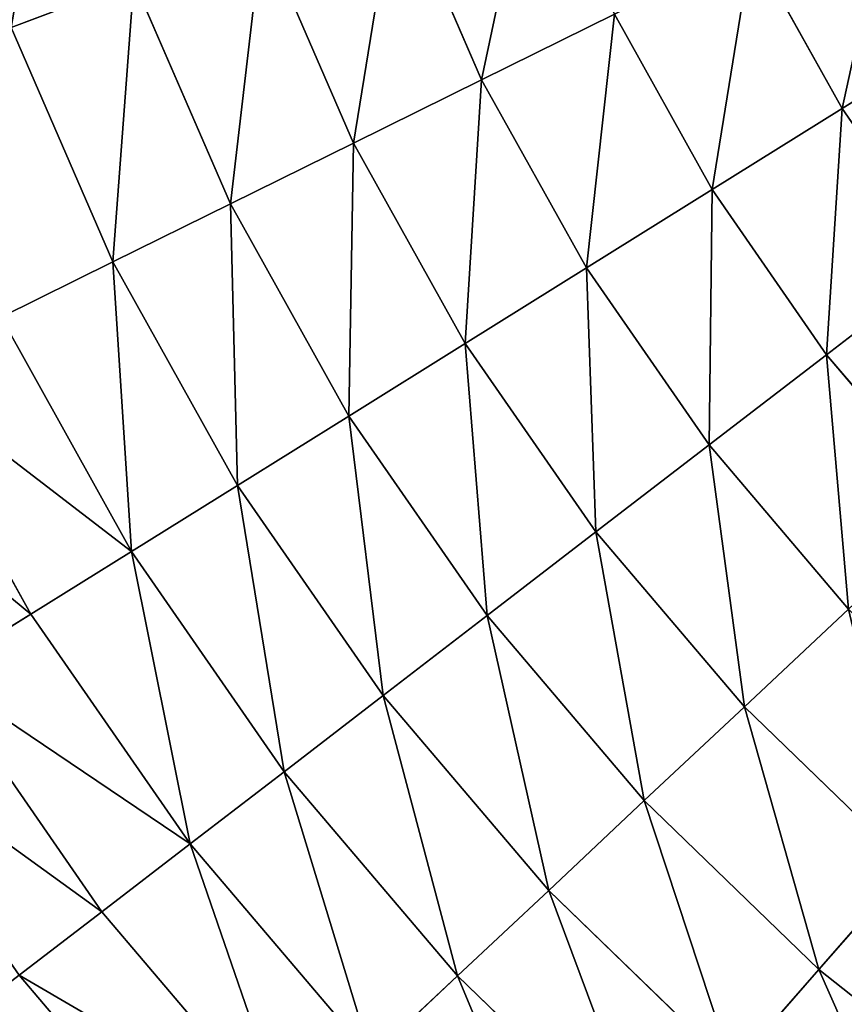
# Model space of a CAD drawing. Extents: x 5 to 965, y 4 to 104.
# Tile 14 of 256: x 22 to 33, y 28 to 41. Entities that reach past the tile are written whole.
import ezdxf

# ---------------------------------------------------------------- set-up
doc = ezdxf.new("R2010")
doc.units = 0
doc.layers.get('0').update_dxf_attribs({"color": 13, "linetype": 'CONTINUOUS'})

# ---------------------------------------------------------------- blocks, each defined once
blk = doc.blocks.new('COMPONENT_4')
for p, q in [((22.13, 39.469, 9.779), (23.294, 36.79, 9.779)), ((22.13, 39.469, 90.1), (23.294, 36.79, 90.1)), ((20.318, 38.785, 11.289), (21.557, 35.932, 11.289)), ((20.318, 38.785, 88.59), (21.557, 35.932, 88.59)), ((26.956, 38.6, 7.053), (28.182, 36.398, 7.053)), ((26.956, 38.6, 92.826), (28.182, 36.398, 92.826)), ((18.577, 38.128, 12.892), (16.912, 37.5, 14.584)), ((18.577, 38.128, 86.987), (16.912, 37.5, 85.295)), ((18.577, 38.128, 12.892), (19.889, 35.108, 12.892)), ((18.577, 38.128, 86.987), (19.889, 35.108, 86.987)), ((25.095, 37.68, 8.366), (23.294, 36.79, 9.779)), ((23.294, 36.79, 90.1), (25.095, 37.68, 91.513)), ((25.095, 37.68, 8.366), (26.42, 35.301, 8.366)), ((25.095, 37.68, 91.513), (26.42, 35.301, 91.513)), ((29.996, 37.529, 5.844), (28.182, 36.398, 7.053)), ((28.182, 36.398, 92.826), (29.996, 37.529, 94.036)), ((16.912, 37.5, 14.584), (18.294, 34.319, 14.584)), ((16.912, 37.5, 85.295), (18.294, 34.319, 85.295)), ((23.294, 36.79, 9.779), (21.557, 35.932, 11.289)), ((21.557, 35.932, 88.59), (23.294, 36.79, 90.1)), ((23.294, 36.79, 9.779), (24.715, 34.238, 9.779)), ((23.294, 36.79, 90.1), (24.715, 34.238, 90.1)), ((28.182, 36.398, 7.053), (26.42, 35.301, 8.366)), ((26.42, 35.301, 91.513), (28.182, 36.398, 92.826)), ((28.182, 36.398, 7.053), (29.617, 34.327, 7.053)), ((28.182, 36.398, 92.826), (29.617, 34.327, 92.826)), ((21.557, 35.932, 11.289), (19.889, 35.108, 12.892)), ((19.889, 35.108, 86.987), (21.557, 35.932, 88.59)), ((21.557, 35.932, 11.289), (23.071, 33.214, 11.289)), ((21.557, 35.932, 88.59), (23.071, 33.214, 88.59)), ((26.42, 35.301, 8.366), (24.715, 34.238, 9.779)), ((24.715, 34.238, 90.1), (26.42, 35.301, 91.513)), ((26.42, 35.301, 8.366), (27.971, 33.062, 8.366)), ((26.42, 35.301, 91.513), (27.971, 33.062, 91.513)), ((19.889, 35.108, 12.892), (18.294, 34.319, 14.584)), ((18.294, 34.319, 85.295), (19.889, 35.108, 86.987)), ((19.889, 35.108, 12.892), (21.491, 32.23, 12.892)), ((19.889, 35.108, 86.987), (21.491, 32.23, 86.987)), ((18.294, 34.319, 14.584), (16.775, 33.569, 16.362)), ((16.775, 33.569, 83.518), (18.294, 34.319, 85.295)), ((18.294, 34.319, 14.584), (19.981, 31.289, 14.584)), ((18.294, 34.319, 85.295), (19.981, 31.289, 85.295)), ((29.617, 34.327, 7.053), (27.971, 33.062, 8.366)), ((29.617, 34.327, 92.826), (27.971, 33.062, 91.513)), ((24.715, 34.238, 9.779), (23.071, 33.214, 11.289)), ((23.071, 33.214, 88.59), (24.715, 34.238, 90.1)), ((24.715, 34.238, 9.779), (26.379, 31.838, 9.779)), ((24.715, 34.238, 90.1), (26.379, 31.838, 90.1)), ((16.775, 33.569, 16.362), (18.543, 30.394, 16.362)), ((16.775, 33.569, 83.518), (18.543, 30.394, 83.518)), ((23.071, 33.214, 11.289), (21.491, 32.23, 12.892)), ((21.491, 32.23, 86.987), (23.071, 33.214, 88.59)), ((23.071, 33.214, 11.289), (24.843, 30.658, 11.289)), ((23.071, 33.214, 88.59), (24.843, 30.658, 88.59)), ((27.971, 33.062, 8.366), (26.379, 31.838, 9.779)), ((27.971, 33.062, 91.513), (26.379, 31.838, 90.1)), ((27.971, 33.062, 8.366), (29.735, 30.987, 8.366)), ((27.971, 33.062, 91.513), (29.735, 30.987, 91.513)), ((15.336, 32.858, 18.22), (17.181, 29.545, 18.22)), ((15.336, 32.858, 81.659), (17.181, 29.545, 81.659)), ((21.491, 32.23, 12.892), (19.981, 31.289, 14.584)), ((19.981, 31.289, 85.295), (21.491, 32.23, 86.987)), ((21.491, 32.23, 12.892), (23.368, 29.524, 12.892)), ((21.491, 32.23, 86.987), (23.368, 29.524, 86.987)), ((26.379, 31.838, 9.779), (24.843, 30.658, 11.289)), ((26.379, 31.838, 90.1), (24.843, 30.658, 88.59)), ((26.379, 31.838, 9.779), (28.27, 29.613, 9.779)), ((26.379, 31.838, 90.1), (28.27, 29.613, 90.1)), ((19.981, 31.289, 14.584), (18.543, 30.394, 16.362)), ((18.543, 30.394, 83.518), (19.981, 31.289, 85.295)), ((19.981, 31.289, 14.584), (21.957, 28.439, 14.584)), ((19.981, 31.289, 85.295), (21.957, 28.439, 85.295)), ((24.843, 30.658, 11.289), (23.368, 29.524, 12.892)), ((24.843, 30.658, 88.59), (23.368, 29.524, 86.987)), ((24.843, 30.658, 11.289), (26.857, 28.287, 11.289)), ((24.843, 30.658, 88.59), (26.857, 28.287, 88.59)), ((18.543, 30.394, 16.362), (17.181, 29.545, 18.22)), ((17.181, 29.545, 81.659), (18.543, 30.394, 83.518)), ((18.543, 30.394, 16.362), (20.614, 27.407, 16.362)), ((18.543, 30.394, 83.518), (20.614, 27.407, 83.518)), ((17.181, 29.545, 18.22), (15.898, 28.746, 20.155)), ((15.898, 28.746, 79.725), (17.181, 29.545, 81.659)), ((17.181, 29.545, 18.22), (19.341, 26.429, 18.22)), ((17.181, 29.545, 81.659), (19.341, 26.429, 81.659)), ((23.368, 29.524, 12.892), (21.957, 28.439, 14.584)), ((23.368, 29.524, 86.987), (21.957, 28.439, 85.295)), ((23.368, 29.524, 12.892), (25.5, 27.015, 12.892)), ((23.368, 29.524, 86.987), (25.5, 27.015, 86.987)), ((28.27, 29.613, 9.779), (26.857, 28.287, 11.289)), ((26.857, 28.287, 88.59), (28.27, 29.613, 90.1)), ((15.898, 28.746, 20.155), (18.143, 25.508, 20.155)), ((15.898, 28.746, 79.725), (18.143, 25.508, 79.725)), ((21.957, 28.439, 14.584), (20.614, 27.407, 16.362)), ((21.957, 28.439, 85.295), (20.614, 27.407, 83.518)), ((21.957, 28.439, 14.584), (24.203, 25.797, 14.584)), ((21.957, 28.439, 85.295), (24.203, 25.797, 85.295)), ((26.857, 28.287, 11.289), (25.5, 27.015, 12.892)), ((25.5, 27.015, 86.987), (26.857, 28.287, 88.59)), ((26.857, 28.287, 11.289), (29.094, 26.126, 11.289)), ((26.857, 28.287, 88.59), (29.094, 26.126, 88.59)), ((20.614, 27.407, 16.362), (19.341, 26.429, 18.22)), ((20.614, 27.407, 83.518), (19.341, 26.429, 81.659)), ((20.614, 27.407, 16.362), (22.967, 24.638, 16.362)), ((20.614, 27.407, 83.518), (22.967, 24.638, 83.518)), ((25.5, 27.015, 12.892), (24.203, 25.797, 14.584)), ((24.203, 25.797, 85.295), (25.5, 27.015, 86.987)), ((25.5, 27.015, 12.892), (27.869, 24.726, 12.892)), ((25.5, 27.015, 86.987), (27.869, 24.726, 86.987)), ((19.341, 26.429, 18.22), (18.143, 25.508, 20.155)), ((19.341, 26.429, 81.659), (18.143, 25.508, 79.725)), ((19.341, 26.429, 18.22), (21.796, 23.54, 18.22)), ((19.341, 26.429, 81.659), (21.796, 23.54, 81.659)), ((29.094, 26.126, 11.289), (27.869, 24.726, 12.892)), ((27.869, 24.726, 86.987), (29.094, 26.126, 88.59)), ((24.203, 25.797, 14.584), (22.967, 24.638, 16.362)), ((22.967, 24.638, 83.518), (24.203, 25.797, 85.295)), ((24.203, 25.797, 14.584), (26.696, 23.387, 14.584)), ((24.203, 25.797, 85.295), (26.696, 23.387, 85.295)), ((18.143, 25.508, 20.155), (17.021, 24.646, 22.161)), ((18.143, 25.508, 79.725), (17.021, 24.646, 77.718)), ((18.143, 25.508, 20.155), (20.694, 22.505, 20.155)), ((18.143, 25.508, 79.725), (20.694, 22.505, 79.725)), ((27.869, 24.726, 12.892), (26.696, 23.387, 14.584)), ((26.696, 23.387, 85.295), (27.869, 24.726, 86.987)), ((27.869, 24.726, 12.892), (30.45, 22.681, 12.892)), ((27.869, 24.726, 86.987), (30.45, 22.681, 86.987)), ((17.021, 24.646, 22.161), (19.662, 21.537, 22.161)), ((17.021, 24.646, 77.718), (19.662, 21.537, 77.718)), ((22.967, 24.638, 16.362), (21.796, 23.54, 18.22)), ((21.796, 23.54, 81.659), (22.967, 24.638, 83.518)), ((22.967, 24.638, 16.362), (25.58, 22.113, 16.362)), ((22.967, 24.638, 83.518), (25.58, 22.113, 83.518))]:
    blk.add_line(p, q)
mesh = blk.add_polyface()
corners = [(17.567, 41.263, 12.892), (16.912, 37.5, 14.584), (15.848, 40.801, 14.584), (18.577, 38.128, 12.892)]
mesh.append_faces([[corners[k] for k in face] for face in [(0, 1, 2), (1, 0, 3)]], dxfattribs={"vtx0": -1})
mesh = blk.add_polyface()
corners = [(16.912, 37.5, 85.295), (17.567, 41.263, 86.987), (15.848, 40.801, 85.295), (18.577, 38.128, 86.987)]
mesh.append_faces([[corners[k] for k in face] for face in [(0, 1, 2), (1, 0, 3)]], dxfattribs={"vtx0": -1})
mesh = blk.add_polyface()
corners = [(24.01, 40.178, 8.366), (23.294, 36.79, 9.779), (22.13, 39.469, 9.779), (25.095, 37.68, 8.366)]
mesh.append_faces([[corners[k] for k in face] for face in [(0, 1, 2), (1, 0, 3)]], dxfattribs={"vtx0": -1})
mesh = blk.add_polyface()
corners = [(23.294, 36.79, 90.1), (24.01, 40.178, 91.513), (22.13, 39.469, 90.1), (25.095, 37.68, 91.513)]
mesh.append_faces([[corners[k] for k in face] for face in [(0, 1, 2), (1, 0, 3)]], dxfattribs={"vtx0": -1})
mesh = blk.add_polyface()
corners = [(28.872, 39.547, 5.844), (28.182, 36.398, 7.053), (26.956, 38.6, 7.053), (29.996, 37.529, 5.844)]
mesh.append_faces([[corners[k] for k in face] for face in [(0, 1, 2), (1, 0, 3)]], dxfattribs={"vtx0": -1})
mesh = blk.add_polyface()
corners = [(28.182, 36.398, 92.826), (28.872, 39.547, 94.036), (26.956, 38.6, 92.826), (29.996, 37.529, 94.036)]
mesh.append_faces([[corners[k] for k in face] for face in [(0, 1, 2), (1, 0, 3)]], dxfattribs={"vtx0": -1})
mesh = blk.add_polyface()
corners = [(22.13, 39.469, 9.779), (21.557, 35.932, 11.289), (20.318, 38.785, 11.289), (23.294, 36.79, 9.779)]
mesh.append_faces([[corners[k] for k in face] for face in [(0, 1, 2), (1, 0, 3)]], dxfattribs={"vtx0": -1})
mesh = blk.add_polyface()
corners = [(21.557, 35.932, 88.59), (22.13, 39.469, 90.1), (20.318, 38.785, 88.59), (23.294, 36.79, 90.1)]
mesh.append_faces([[corners[k] for k in face] for face in [(0, 1, 2), (1, 0, 3)]], dxfattribs={"vtx0": -1})
mesh = blk.add_polyface()
corners = [(20.318, 38.785, 11.289), (19.889, 35.108, 12.892), (18.577, 38.128, 12.892), (21.557, 35.932, 11.289)]
mesh.append_faces([[corners[k] for k in face] for face in [(0, 1, 2), (1, 0, 3)]], dxfattribs={"vtx0": -1})
mesh = blk.add_polyface()
corners = [(19.889, 35.108, 86.987), (20.318, 38.785, 88.59), (18.577, 38.128, 86.987), (21.557, 35.932, 88.59)]
mesh.append_faces([[corners[k] for k in face] for face in [(0, 1, 2), (1, 0, 3)]], dxfattribs={"vtx0": -1})
mesh = blk.add_polyface()
corners = [(26.956, 38.6, 7.053), (26.42, 35.301, 8.366), (25.095, 37.68, 8.366), (28.182, 36.398, 7.053)]
mesh.append_faces([[corners[k] for k in face] for face in [(0, 1, 2), (1, 0, 3)]], dxfattribs={"vtx0": -1})
mesh = blk.add_polyface()
corners = [(26.42, 35.301, 91.513), (26.956, 38.6, 92.826), (25.095, 37.68, 91.513), (28.182, 36.398, 92.826)]
mesh.append_faces([[corners[k] for k in face] for face in [(0, 1, 2), (1, 0, 3)]], dxfattribs={"vtx0": -1})
mesh = blk.add_polyface()
corners = [(18.577, 38.128, 12.892), (18.294, 34.319, 14.584), (16.912, 37.5, 14.584), (19.889, 35.108, 12.892)]
mesh.append_faces([[corners[k] for k in face] for face in [(0, 1, 2), (1, 0, 3)]], dxfattribs={"vtx0": -1})
mesh = blk.add_polyface()
corners = [(18.294, 34.319, 85.295), (18.577, 38.128, 86.987), (16.912, 37.5, 85.295), (19.889, 35.108, 86.987)]
mesh.append_faces([[corners[k] for k in face] for face in [(0, 1, 2), (1, 0, 3)]], dxfattribs={"vtx0": -1})
mesh = blk.add_polyface()
corners = [(25.095, 37.68, 8.366), (24.715, 34.238, 9.779), (23.294, 36.79, 9.779), (26.42, 35.301, 8.366)]
mesh.append_faces([[corners[k] for k in face] for face in [(0, 1, 2), (1, 0, 3)]], dxfattribs={"vtx0": -1})
mesh = blk.add_polyface()
corners = [(24.715, 34.238, 90.1), (25.095, 37.68, 91.513), (23.294, 36.79, 90.1), (26.42, 35.301, 91.513)]
mesh.append_faces([[corners[k] for k in face] for face in [(0, 1, 2), (1, 0, 3)]], dxfattribs={"vtx0": -1})
mesh = blk.add_polyface()
corners = [(29.996, 37.529, 5.844), (29.617, 34.327, 7.053), (28.182, 36.398, 7.053), (31.312, 35.63, 5.844)]
mesh.append_faces([[corners[k] for k in face] for face in [(0, 1, 2), (1, 0, 3)]], dxfattribs={"vtx0": -1})
mesh = blk.add_polyface()
corners = [(29.617, 34.327, 92.826), (29.996, 37.529, 94.036), (28.182, 36.398, 92.826), (31.312, 35.63, 94.036)]
mesh.append_faces([[corners[k] for k in face] for face in [(0, 1, 2), (1, 0, 3)]], dxfattribs={"vtx0": -1})
mesh = blk.add_polyface()
corners = [(16.912, 37.5, 14.584), (16.775, 33.569, 16.362), (15.327, 36.902, 16.362), (18.294, 34.319, 14.584)]
mesh.append_faces([[corners[k] for k in face] for face in [(0, 1, 2), (1, 0, 3)]], dxfattribs={"vtx0": -1})
mesh = blk.add_polyface()
corners = [(16.775, 33.569, 83.518), (16.912, 37.5, 85.295), (15.327, 36.902, 83.518), (18.294, 34.319, 85.295)]
mesh.append_faces([[corners[k] for k in face] for face in [(0, 1, 2), (1, 0, 3)]], dxfattribs={"vtx0": -1})
mesh = blk.add_polyface()
corners = [(23.294, 36.79, 9.779), (23.071, 33.214, 11.289), (21.557, 35.932, 11.289), (24.715, 34.238, 9.779)]
mesh.append_faces([[corners[k] for k in face] for face in [(0, 1, 2), (1, 0, 3)]], dxfattribs={"vtx0": -1})
mesh = blk.add_polyface()
corners = [(23.071, 33.214, 88.59), (23.294, 36.79, 90.1), (21.557, 35.932, 88.59), (24.715, 34.238, 90.1)]
mesh.append_faces([[corners[k] for k in face] for face in [(0, 1, 2), (1, 0, 3)]], dxfattribs={"vtx0": -1})
mesh = blk.add_polyface()
corners = [(28.182, 36.398, 7.053), (27.971, 33.062, 8.366), (26.42, 35.301, 8.366), (29.617, 34.327, 7.053)]
mesh.append_faces([[corners[k] for k in face] for face in [(0, 1, 2), (1, 0, 3)]], dxfattribs={"vtx0": -1})
mesh = blk.add_polyface()
corners = [(27.971, 33.062, 91.513), (28.182, 36.398, 92.826), (26.42, 35.301, 91.513), (29.617, 34.327, 92.826)]
mesh.append_faces([[corners[k] for k in face] for face in [(0, 1, 2), (1, 0, 3)]], dxfattribs={"vtx0": -1})
mesh = blk.add_polyface()
corners = [(21.557, 35.932, 11.289), (21.491, 32.23, 12.892), (19.889, 35.108, 12.892), (23.071, 33.214, 11.289)]
mesh.append_faces([[corners[k] for k in face] for face in [(0, 1, 2), (1, 0, 3)]], dxfattribs={"vtx0": -1})
mesh = blk.add_polyface()
corners = [(21.491, 32.23, 86.987), (21.557, 35.932, 88.59), (19.889, 35.108, 86.987), (23.071, 33.214, 88.59)]
mesh.append_faces([[corners[k] for k in face] for face in [(0, 1, 2), (1, 0, 3)]], dxfattribs={"vtx0": -1})
mesh = blk.add_polyface()
corners = [(26.42, 35.301, 8.366), (26.379, 31.838, 9.779), (24.715, 34.238, 9.779), (27.971, 33.062, 8.366)]
mesh.append_faces([[corners[k] for k in face] for face in [(0, 1, 2), (1, 0, 3)]], dxfattribs={"vtx0": -1})
mesh = blk.add_polyface()
corners = [(26.379, 31.838, 90.1), (26.42, 35.301, 91.513), (24.715, 34.238, 90.1), (27.971, 33.062, 91.513)]
mesh.append_faces([[corners[k] for k in face] for face in [(0, 1, 2), (1, 0, 3)]], dxfattribs={"vtx0": -1})
mesh = blk.add_polyface()
corners = [(19.889, 35.108, 12.892), (19.981, 31.289, 14.584), (18.294, 34.319, 14.584), (21.491, 32.23, 12.892)]
mesh.append_faces([[corners[k] for k in face] for face in [(0, 1, 2), (1, 0, 3)]], dxfattribs={"vtx0": -1})
mesh = blk.add_polyface()
corners = [(19.981, 31.289, 85.295), (19.889, 35.108, 86.987), (18.294, 34.319, 85.295), (21.491, 32.23, 86.987)]
mesh.append_faces([[corners[k] for k in face] for face in [(0, 1, 2), (1, 0, 3)]], dxfattribs={"vtx0": -1})
mesh = blk.add_polyface()
corners = [(18.294, 34.319, 14.584), (18.543, 30.394, 16.362), (16.775, 33.569, 16.362), (19.981, 31.289, 14.584)]
mesh.append_faces([[corners[k] for k in face] for face in [(0, 1, 2), (1, 0, 3)]], dxfattribs={"vtx0": -1})
mesh = blk.add_polyface()
corners = [(18.543, 30.394, 83.518), (18.294, 34.319, 85.295), (16.775, 33.569, 83.518), (19.981, 31.289, 85.295)]
mesh.append_faces([[corners[k] for k in face] for face in [(0, 1, 2), (1, 0, 3)]], dxfattribs={"vtx0": -1})
mesh = blk.add_polyface()
corners = [(29.617, 34.327, 7.053), (29.735, 30.987, 8.366), (27.971, 33.062, 8.366), (31.249, 32.407, 7.053)]
mesh.append_faces([[corners[k] for k in face] for face in [(0, 1, 2), (1, 0, 3)]], dxfattribs={"vtx0": -1})
mesh = blk.add_polyface()
corners = [(29.735, 30.987, 91.513), (29.617, 34.327, 92.826), (27.971, 33.062, 91.513), (31.249, 32.407, 92.826)]
mesh.append_faces([[corners[k] for k in face] for face in [(0, 1, 2), (1, 0, 3)]], dxfattribs={"vtx0": -1})
mesh = blk.add_polyface()
corners = [(24.715, 34.238, 9.779), (24.843, 30.658, 11.289), (23.071, 33.214, 11.289), (26.379, 31.838, 9.779)]
mesh.append_faces([[corners[k] for k in face] for face in [(0, 1, 2), (1, 0, 3)]], dxfattribs={"vtx0": -1})
mesh = blk.add_polyface()
corners = [(24.843, 30.658, 88.59), (24.715, 34.238, 90.1), (23.071, 33.214, 88.59), (26.379, 31.838, 90.1)]
mesh.append_faces([[corners[k] for k in face] for face in [(0, 1, 2), (1, 0, 3)]], dxfattribs={"vtx0": -1})
mesh = blk.add_polyface()
corners = [(15.336, 32.858, 18.22), (18.543, 30.394, 16.362), (17.181, 29.545, 18.22), (16.775, 33.569, 16.362)]
mesh.append_faces([[corners[k] for k in face] for face in [(0, 1, 2), (1, 0, 3)]], dxfattribs={"vtx0": -1})
mesh = blk.add_polyface()
corners = [(18.543, 30.394, 83.518), (15.336, 32.858, 81.659), (17.181, 29.545, 81.659), (16.775, 33.569, 83.518)]
mesh.append_faces([[corners[k] for k in face] for face in [(0, 1, 2), (1, 0, 3)]], dxfattribs={"vtx0": -1})
mesh = blk.add_polyface()
corners = [(23.071, 33.214, 11.289), (23.368, 29.524, 12.892), (21.491, 32.23, 12.892), (24.843, 30.658, 11.289)]
mesh.append_faces([[corners[k] for k in face] for face in [(0, 1, 2), (1, 0, 3)]], dxfattribs={"vtx0": -1})
mesh = blk.add_polyface()
corners = [(23.368, 29.524, 86.987), (23.071, 33.214, 88.59), (21.491, 32.23, 86.987), (24.843, 30.658, 88.59)]
mesh.append_faces([[corners[k] for k in face] for face in [(0, 1, 2), (1, 0, 3)]], dxfattribs={"vtx0": -1})
mesh = blk.add_polyface()
corners = [(27.971, 33.062, 8.366), (28.27, 29.613, 9.779), (26.379, 31.838, 9.779), (29.735, 30.987, 8.366)]
mesh.append_faces([[corners[k] for k in face] for face in [(0, 1, 2), (1, 0, 3)]], dxfattribs={"vtx0": -1})
mesh = blk.add_polyface()
corners = [(28.27, 29.613, 90.1), (27.971, 33.062, 91.513), (26.379, 31.838, 90.1), (29.735, 30.987, 91.513)]
mesh.append_faces([[corners[k] for k in face] for face in [(0, 1, 2), (1, 0, 3)]], dxfattribs={"vtx0": -1})
mesh = blk.add_polyface()
corners = [(13.981, 32.188, 20.155), (17.181, 29.545, 18.22), (15.898, 28.746, 20.155), (15.336, 32.858, 18.22)]
mesh.append_faces([[corners[k] for k in face] for face in [(0, 1, 2), (1, 0, 3)]], dxfattribs={"vtx0": -1})
mesh = blk.add_polyface()
corners = [(17.181, 29.545, 81.659), (13.981, 32.188, 79.725), (15.898, 28.746, 79.725), (15.336, 32.858, 81.659)]
mesh.append_faces([[corners[k] for k in face] for face in [(0, 1, 2), (1, 0, 3)]], dxfattribs={"vtx0": -1})
mesh = blk.add_polyface()
corners = [(21.491, 32.23, 12.892), (21.957, 28.439, 14.584), (19.981, 31.289, 14.584), (23.368, 29.524, 12.892)]
mesh.append_faces([[corners[k] for k in face] for face in [(0, 1, 2), (1, 0, 3)]], dxfattribs={"vtx0": -1})
mesh = blk.add_polyface()
corners = [(21.957, 28.439, 85.295), (21.491, 32.23, 86.987), (19.981, 31.289, 85.295), (23.368, 29.524, 86.987)]
mesh.append_faces([[corners[k] for k in face] for face in [(0, 1, 2), (1, 0, 3)]], dxfattribs={"vtx0": -1})
mesh = blk.add_polyface()
corners = [(26.379, 31.838, 9.779), (26.857, 28.287, 11.289), (24.843, 30.658, 11.289), (28.27, 29.613, 9.779)]
mesh.append_faces([[corners[k] for k in face] for face in [(0, 1, 2), (1, 0, 3)]], dxfattribs={"vtx0": -1})
mesh = blk.add_polyface()
corners = [(26.857, 28.287, 88.59), (26.379, 31.838, 90.1), (24.843, 30.658, 88.59), (28.27, 29.613, 90.1)]
mesh.append_faces([[corners[k] for k in face] for face in [(0, 1, 2), (1, 0, 3)]], dxfattribs={"vtx0": -1})
mesh = blk.add_polyface()
corners = [(19.981, 31.289, 14.584), (20.614, 27.407, 16.362), (18.543, 30.394, 16.362), (21.957, 28.439, 14.584)]
mesh.append_faces([[corners[k] for k in face] for face in [(0, 1, 2), (1, 0, 3)]], dxfattribs={"vtx0": -1})
mesh = blk.add_polyface()
corners = [(20.614, 27.407, 83.518), (19.981, 31.289, 85.295), (18.543, 30.394, 83.518), (21.957, 28.439, 85.295)]
mesh.append_faces([[corners[k] for k in face] for face in [(0, 1, 2), (1, 0, 3)]], dxfattribs={"vtx0": -1})
mesh = blk.add_polyface()
corners = [(24.843, 30.658, 11.289), (25.5, 27.015, 12.892), (23.368, 29.524, 12.892), (26.857, 28.287, 11.289)]
mesh.append_faces([[corners[k] for k in face] for face in [(0, 1, 2), (1, 0, 3)]], dxfattribs={"vtx0": -1})
mesh = blk.add_polyface()
corners = [(25.5, 27.015, 86.987), (24.843, 30.658, 88.59), (23.368, 29.524, 86.987), (26.857, 28.287, 88.59)]
mesh.append_faces([[corners[k] for k in face] for face in [(0, 1, 2), (1, 0, 3)]], dxfattribs={"vtx0": -1})
mesh = blk.add_polyface()
corners = [(18.543, 30.394, 16.362), (19.341, 26.429, 18.22), (17.181, 29.545, 18.22), (20.614, 27.407, 16.362)]
mesh.append_faces([[corners[k] for k in face] for face in [(0, 1, 2), (1, 0, 3)]], dxfattribs={"vtx0": -1})
mesh = blk.add_polyface()
corners = [(19.341, 26.429, 81.659), (18.543, 30.394, 83.518), (17.181, 29.545, 81.659), (20.614, 27.407, 83.518)]
mesh.append_faces([[corners[k] for k in face] for face in [(0, 1, 2), (1, 0, 3)]], dxfattribs={"vtx0": -1})
mesh = blk.add_polyface()
corners = [(15.898, 28.746, 20.155), (19.341, 26.429, 18.22), (18.143, 25.508, 20.155), (17.181, 29.545, 18.22)]
mesh.append_faces([[corners[k] for k in face] for face in [(0, 1, 2), (1, 0, 3)]], dxfattribs={"vtx0": -1})
mesh = blk.add_polyface()
corners = [(19.341, 26.429, 81.659), (15.898, 28.746, 79.725), (18.143, 25.508, 79.725), (17.181, 29.545, 81.659)]
mesh.append_faces([[corners[k] for k in face] for face in [(0, 1, 2), (1, 0, 3)]], dxfattribs={"vtx0": -1})
mesh = blk.add_polyface()
corners = [(23.368, 29.524, 12.892), (24.203, 25.797, 14.584), (21.957, 28.439, 14.584), (25.5, 27.015, 12.892)]
mesh.append_faces([[corners[k] for k in face] for face in [(0, 1, 2), (1, 0, 3)]], dxfattribs={"vtx0": -1})
mesh = blk.add_polyface()
corners = [(24.203, 25.797, 85.295), (23.368, 29.524, 86.987), (21.957, 28.439, 85.295), (25.5, 27.015, 86.987)]
mesh.append_faces([[corners[k] for k in face] for face in [(0, 1, 2), (1, 0, 3)]], dxfattribs={"vtx0": -1})
mesh = blk.add_polyface()
corners = [(28.27, 29.613, 9.779), (29.094, 26.126, 11.289), (26.857, 28.287, 11.289), (30.37, 27.583, 9.779)]
mesh.append_faces([[corners[k] for k in face] for face in [(0, 1, 2), (1, 0, 3)]], dxfattribs={"vtx0": -1})
mesh = blk.add_polyface()
corners = [(29.094, 26.126, 88.59), (28.27, 29.613, 90.1), (26.857, 28.287, 88.59), (30.37, 27.583, 90.1)]
mesh.append_faces([[corners[k] for k in face] for face in [(0, 1, 2), (1, 0, 3)]], dxfattribs={"vtx0": -1})
mesh = blk.add_polyface()
corners = [(14.697, 27.998, 22.161), (18.143, 25.508, 20.155), (17.021, 24.646, 22.161), (15.898, 28.746, 20.155)]
mesh.append_faces([[corners[k] for k in face] for face in [(0, 1, 2), (1, 0, 3)]], dxfattribs={"vtx0": -1})
mesh = blk.add_polyface()
corners = [(18.143, 25.508, 79.725), (14.697, 27.998, 77.718), (17.021, 24.646, 77.718), (15.898, 28.746, 79.725)]
mesh.append_faces([[corners[k] for k in face] for face in [(0, 1, 2), (1, 0, 3)]], dxfattribs={"vtx0": -1})
mesh = blk.add_polyface()
corners = [(21.957, 28.439, 14.584), (22.967, 24.638, 16.362), (20.614, 27.407, 16.362), (24.203, 25.797, 14.584)]
mesh.append_faces([[corners[k] for k in face] for face in [(0, 1, 2), (1, 0, 3)]], dxfattribs={"vtx0": -1})
mesh = blk.add_polyface()
corners = [(22.967, 24.638, 83.518), (21.957, 28.439, 85.295), (20.614, 27.407, 83.518), (24.203, 25.797, 85.295)]
mesh.append_faces([[corners[k] for k in face] for face in [(0, 1, 2), (1, 0, 3)]], dxfattribs={"vtx0": -1})
mesh = blk.add_polyface()
corners = [(26.857, 28.287, 11.289), (27.869, 24.726, 12.892), (25.5, 27.015, 12.892), (29.094, 26.126, 11.289)]
mesh.append_faces([[corners[k] for k in face] for face in [(0, 1, 2), (1, 0, 3)]], dxfattribs={"vtx0": -1})
mesh = blk.add_polyface()
corners = [(27.869, 24.726, 86.987), (26.857, 28.287, 88.59), (25.5, 27.015, 86.987), (29.094, 26.126, 88.59)]
mesh.append_faces([[corners[k] for k in face] for face in [(0, 1, 2), (1, 0, 3)]], dxfattribs={"vtx0": -1})
mesh = blk.add_polyface()
corners = [(20.614, 27.407, 16.362), (21.796, 23.54, 18.22), (19.341, 26.429, 18.22), (22.967, 24.638, 16.362)]
mesh.append_faces([[corners[k] for k in face] for face in [(0, 1, 2), (1, 0, 3)]], dxfattribs={"vtx0": -1})
mesh = blk.add_polyface()
corners = [(21.796, 23.54, 81.659), (20.614, 27.407, 83.518), (19.341, 26.429, 81.659), (22.967, 24.638, 83.518)]
mesh.append_faces([[corners[k] for k in face] for face in [(0, 1, 2), (1, 0, 3)]], dxfattribs={"vtx0": -1})
mesh = blk.add_polyface()
corners = [(25.5, 27.015, 12.892), (26.696, 23.387, 14.584), (24.203, 25.797, 14.584), (27.869, 24.726, 12.892)]
mesh.append_faces([[corners[k] for k in face] for face in [(0, 1, 2), (1, 0, 3)]], dxfattribs={"vtx0": -1})
mesh = blk.add_polyface()
corners = [(26.696, 23.387, 85.295), (25.5, 27.015, 86.987), (24.203, 25.797, 85.295), (27.869, 24.726, 86.987)]
mesh.append_faces([[corners[k] for k in face] for face in [(0, 1, 2), (1, 0, 3)]], dxfattribs={"vtx0": -1})
mesh = blk.add_polyface()
corners = [(19.341, 26.429, 18.22), (20.694, 22.505, 20.155), (18.143, 25.508, 20.155), (21.796, 23.54, 18.22)]
mesh.append_faces([[corners[k] for k in face] for face in [(0, 1, 2), (1, 0, 3)]], dxfattribs={"vtx0": -1})
mesh = blk.add_polyface()
corners = [(20.694, 22.505, 79.725), (19.341, 26.429, 81.659), (18.143, 25.508, 79.725), (21.796, 23.54, 81.659)]
mesh.append_faces([[corners[k] for k in face] for face in [(0, 1, 2), (1, 0, 3)]], dxfattribs={"vtx0": -1})
mesh = blk.add_polyface()
corners = [(29.094, 26.126, 11.289), (30.45, 22.681, 12.892), (27.869, 24.726, 12.892), (31.532, 24.194, 11.289)]
mesh.append_faces([[corners[k] for k in face] for face in [(0, 1, 2), (1, 0, 3)]], dxfattribs={"vtx0": -1})
mesh = blk.add_polyface()
corners = [(30.45, 22.681, 86.987), (29.094, 26.126, 88.59), (27.869, 24.726, 86.987), (31.532, 24.194, 88.59)]
mesh.append_faces([[corners[k] for k in face] for face in [(0, 1, 2), (1, 0, 3)]], dxfattribs={"vtx0": -1})
mesh = blk.add_polyface()
corners = [(24.203, 25.797, 14.584), (25.58, 22.113, 16.362), (22.967, 24.638, 16.362), (26.696, 23.387, 14.584)]
mesh.append_faces([[corners[k] for k in face] for face in [(0, 1, 2), (1, 0, 3)]], dxfattribs={"vtx0": -1})
mesh = blk.add_polyface()
corners = [(25.58, 22.113, 83.518), (24.203, 25.797, 85.295), (22.967, 24.638, 83.518), (26.696, 23.387, 85.295)]
mesh.append_faces([[corners[k] for k in face] for face in [(0, 1, 2), (1, 0, 3)]], dxfattribs={"vtx0": -1})
mesh = blk.add_polyface()
corners = [(17.021, 24.646, 22.161), (20.694, 22.505, 20.155), (19.662, 21.537, 22.161), (18.143, 25.508, 20.155)]
mesh.append_faces([[corners[k] for k in face] for face in [(0, 1, 2), (1, 0, 3)]], dxfattribs={"vtx0": -1})
mesh = blk.add_polyface()
corners = [(20.694, 22.505, 79.725), (17.021, 24.646, 77.718), (19.662, 21.537, 77.718), (18.143, 25.508, 79.725)]
mesh.append_faces([[corners[k] for k in face] for face in [(0, 1, 2), (1, 0, 3)]], dxfattribs={"vtx0": -1})
mesh = blk.add_polyface()
corners = [(27.869, 24.726, 12.892), (29.415, 21.234, 14.584), (26.696, 23.387, 14.584), (30.45, 22.681, 12.892)]
mesh.append_faces([[corners[k] for k in face] for face in [(0, 1, 2), (1, 0, 3)]], dxfattribs={"vtx0": -1})
mesh = blk.add_polyface()
corners = [(29.415, 21.234, 85.295), (27.869, 24.726, 86.987), (26.696, 23.387, 85.295), (30.45, 22.681, 86.987)]
mesh.append_faces([[corners[k] for k in face] for face in [(0, 1, 2), (1, 0, 3)]], dxfattribs={"vtx0": -1})
mesh = blk.add_polyface()
corners = [(15.979, 23.844, 24.235), (19.662, 21.537, 22.161), (18.703, 20.638, 24.235), (17.021, 24.646, 22.161)]
mesh.append_faces([[corners[k] for k in face] for face in [(0, 1, 2), (1, 0, 3)]], dxfattribs={"vtx0": -1})
mesh = blk.add_polyface()
corners = [(19.662, 21.537, 77.718), (15.979, 23.844, 75.645), (18.703, 20.638, 75.645), (17.021, 24.646, 77.718)]
mesh.append_faces([[corners[k] for k in face] for face in [(0, 1, 2), (1, 0, 3)]], dxfattribs={"vtx0": -1})
mesh = blk.add_polyface()
corners = [(22.967, 24.638, 16.362), (24.523, 20.905, 18.22), (21.796, 23.54, 18.22), (25.58, 22.113, 16.362)]
mesh.append_faces([[corners[k] for k in face] for face in [(0, 1, 2), (1, 0, 3)]], dxfattribs={"vtx0": -1})
mesh = blk.add_polyface()
corners = [(24.523, 20.905, 81.659), (22.967, 24.638, 83.518), (21.796, 23.54, 81.659), (25.58, 22.113, 83.518)]
mesh.append_faces([[corners[k] for k in face] for face in [(0, 1, 2), (1, 0, 3)]], dxfattribs={"vtx0": -1})
blk = doc.blocks.new('COMPONENT_5')
blk.add_blockref('COMPONENT_4', (0, 0))
blk = doc.blocks.new('GROUP_9')
blk.add_blockref('COMPONENT_5', (-80, 0))
blk = doc.blocks.new('GROUP_14')
blk.add_blockref('GROUP_9', (79.918, 0))

msp = doc.modelspace()

# ---------------------------------------------------------------- block references
msp.add_blockref('GROUP_14', (5.361, 3.573, 2.908))

doc.saveas('drawing.dxf')
